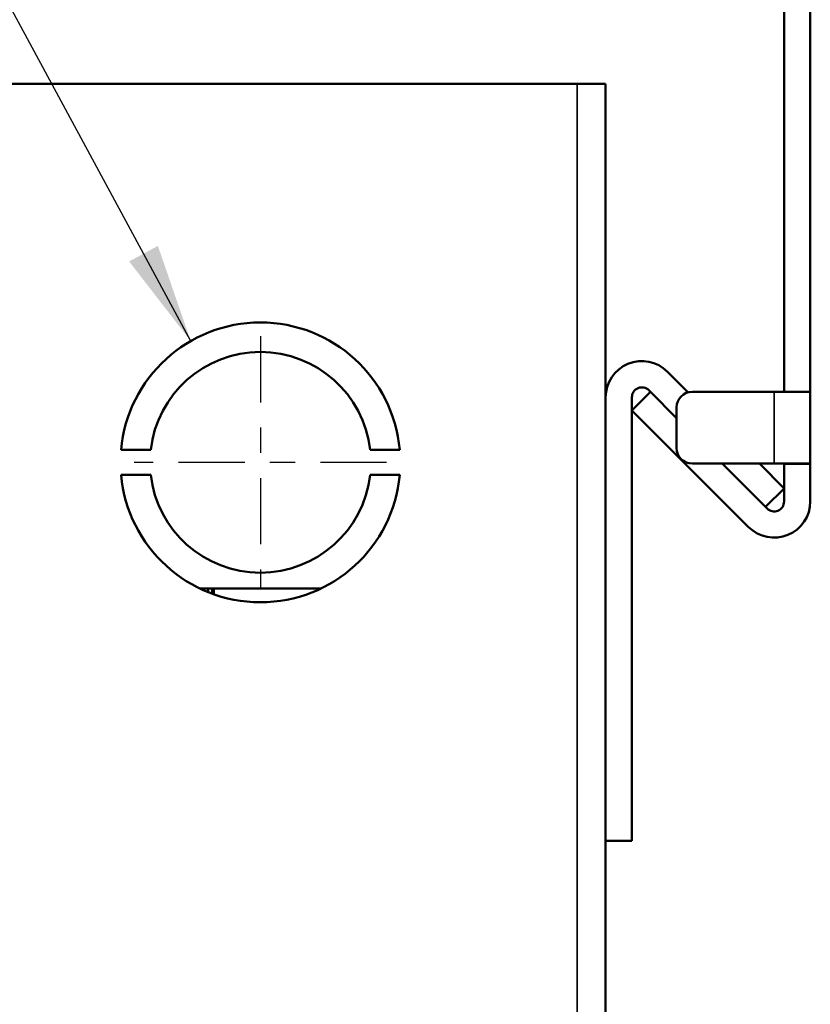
# Model space of a CAD drawing. Header units: inches. Extents: x 0 to 136, y 2 to 86.
# Tile 32 of 61: x 59.93 to 63.06, y 59.37 to 63.27. Entities that reach past the tile are written whole.
import ezdxf

# ---------------------------------------------------------------- set-up
doc = ezdxf.new("R2010")
doc.units = ezdxf.units.IN
doc.header["$LTSCALE"] = 4
doc.header["$MEASUREMENT"] = 0
doc.linetypes.add('CHAIN', pattern=[0.7087, 0.4724, -0.0591, 0.1181, -0.0591])
for name, color, linetype, lineweight in [('Center Mark (ANSI)', 7, 'Continuous', 25), ('Symbol (ANSI)', 7, 'Continuous', 25), ('Visible (ANSI)', 7, 'Continuous', 50), ('Visible Narrow (ANSI)', 7, 'Continuous', 35)]:
    doc.layers.add(name, color=color, linetype=linetype, lineweight=lineweight)
doc.styles.add('Dimension Text (ANSI)', font='tahoma.ttf')
doc.dimstyles.new('Default (ANSI)$7', dxfattribs={"dimscale": 4, "dimtxt": 0.12, "dimasz": 0.098425, "dimexe": 0.125, "dimexo": 0.0625, "dimgap": 0.031496, "dimtad": 0, "dimtih": 1, "dimtoh": 1, "dimrnd": 1e-08, "dimzin": 4, "dimdsep": 46, "dimtxsty": 'Dimension Text (ANSI)', "dimcen": 0.09, "dimdle": 0.393701, "dimclrd": 256, "dimclre": 256, "dimclrt": 256, "dimadec": 0, "dimazin": 1, "dimtfac": 1, "dimtofl": 0, "dimtmove": 0, "dimatfit": 3, "dimfxl": 1, "dimtolj": 1, "dimtzin": 4, "dimlwd": -1, "dimlwe": -1, "dimarcsym": 0})

msp = doc.modelspace()

# ---------------------------------------------------------------- linework, layer by layer
at = {"layer": 'Center Mark (ANSI)', "linetype": 'CHAIN', "ltscale": 0.138781}
for p, q in [((60.8838, 62.0168), (60.8838, 61.0168)), ((61.3838, 61.5168), (60.3838, 61.5168))]:
    msp.add_line(p, q, dxfattribs=at)
at = {"layer": 'Visible (ANSI)'}
for p, q in [((62.9593, 61.7968), (62.9593, 64.9946)), ((63.0633, 61.7968), (63.0633, 64.9946)), ((62.1388, 63.0168), (53.8662, 63.0168)), ((62.2522, 63.0168), (62.1388, 63.0168)), ((62.2522, 63.0168), (62.2522, 27.0168)), ((62.497, 61.8761), (62.5788, 61.7943)), ((62.3562, 61.7227), (62.4298, 61.7962)), ((62.3562, 61.7747), (62.3562, 60.0168)), ((62.4234, 61.8025), (62.4298, 61.7962)), ((62.5333, 61.6926), (62.4298, 61.7962)), ((62.92, 61.7967), (62.5958, 61.7967)), ((63.0633, 61.7967), (62.92, 61.7967)), ((62.9593, 61.7968), (63.0633, 61.7968)), ((62.9593, 61.7967), (62.9593, 61.7968)), ((63.0633, 61.7967), (63.0633, 61.7968)), ((63.0633, 61.7967), (63.0633, 61.5117)), ((62.8186, 61.2603), (62.3562, 61.7227)), ((62.5333, 61.7342), (62.5333, 61.5742)), ((60.4492, 61.5668), (60.3316, 61.5668)), ((61.4361, 61.5668), (61.3185, 61.5668)), ((62.5958, 61.5117), (62.92, 61.5117)), ((62.8921, 61.3339), (62.7143, 61.5117)), ((62.8614, 61.5117), (62.9593, 61.4137)), ((63.0633, 61.5117), (62.92, 61.5117)), ((62.9593, 61.5116), (62.9593, 61.5117)), ((62.9593, 61.5116), (63.0633, 61.5116)), ((62.9593, 61.3617), (62.9593, 61.5116)), ((63.0633, 61.5116), (63.0633, 61.5117)), ((63.0633, 61.3617), (63.0633, 61.5116)), ((60.3316, 61.4668), (60.4492, 61.4668)), ((61.3185, 61.4668), (61.4361, 61.4668)), ((62.9593, 61.4137), (62.8858, 61.3402)), ((60.6766, 61.0168), (60.6441, 61.0168)), ((60.6921, 61.0168), (60.6766, 61.0168)), ((60.6766, 61.0168), (60.6766, 61.0025)), ((60.6998, 61.0168), (60.6921, 61.0168)), ((60.6921, 61.0168), (60.6921, 60.9966)), ((61.1236, 61.0168), (60.6998, 61.0168)), ((60.6998, 60.9938), (60.6998, 61.0168)), ((62.3562, 60.0168), (62.2522, 60.0168))]:
    msp.add_line(p, q, dxfattribs=at)
for centre, radius, start, end in [((60.8838, 61.5168), 0.5545, 5.1735, 174.8265), ((60.8838, 61.5168), 0.4375, 6.5624, 173.4376), ((62.3956, 61.7747), 0.1434, 45, 180), ((62.3956, 61.7747), 0.0394, 45, 180), ((62.5958, 61.7342), 0.0625, 90, 180), ((62.5958, 61.5742), 0.0625, 180, 270), ((60.8838, 61.5168), 0.5545, 185.1735, 354.8265), ((60.8838, 61.5168), 0.4375, 186.5624, 353.4376), ((62.92, 61.3617), 0.1434, 225, 0), ((62.92, 61.3617), 0.0394, 225, 0)]:
    msp.add_arc(centre, radius, start, end, dxfattribs=at)
at = {"layer": 'Visible Narrow (ANSI)'}
for p, q in [((62.1388, 27.0168), (62.1388, 63.0168)), ((62.92, 61.5117), (62.92, 61.7967))]:
    msp.add_line(p, q, dxfattribs=at)

# ---------------------------------------------------------------- leaders
at = {"layer": 'Symbol (ANSI)', "annotation_type": 0, "has_hookline": 1, "hookline_direction": 1, "text_width": 5.497}
msp.add_leader([(60.6076, 61.9976), (57.8485, 67.1075), (57.4548, 67.1075)], dimstyle='Default (ANSI)$7', override={"dimtad": 0}, dxfattribs=at)

doc.saveas('drawing.dxf')
